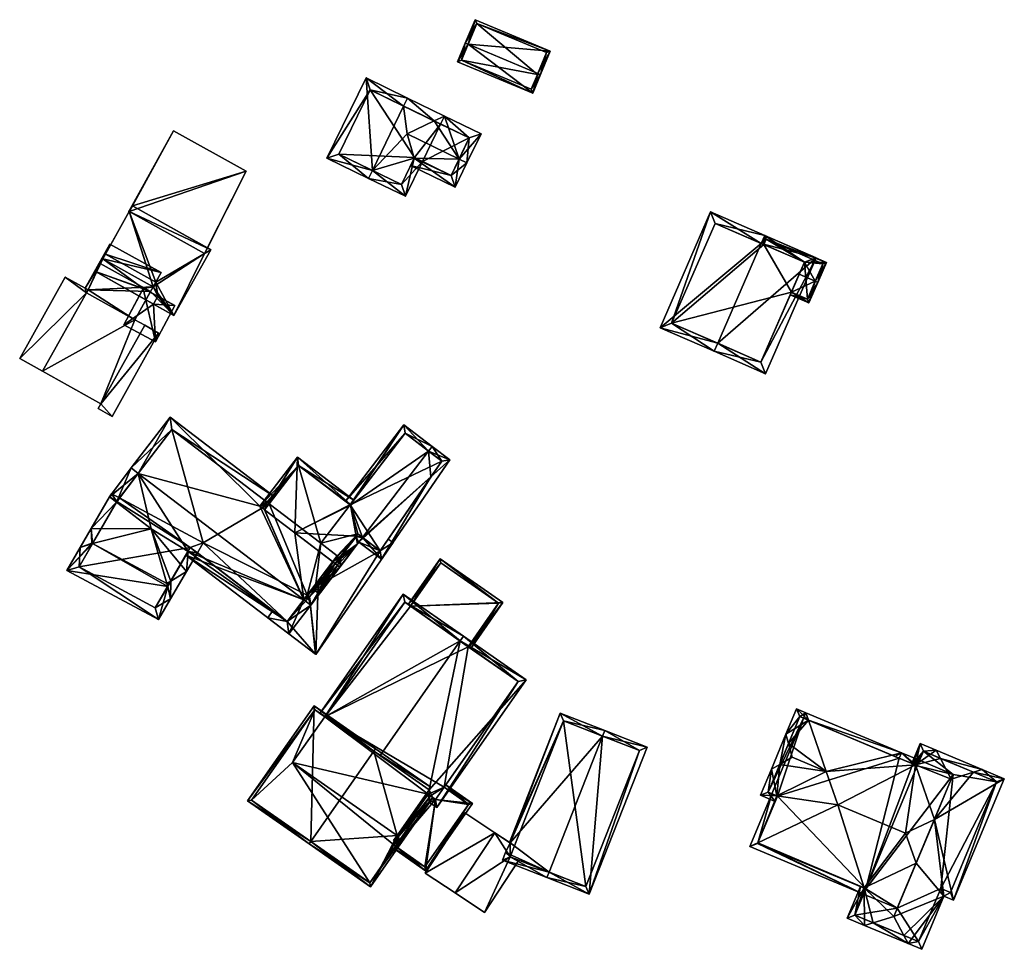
# Model space of a CAD drawing. Header units: inches. Extents: x 2528110 to 2532513, y 1151075 to 1152012.
# Tile 16 of 99: x 2530132 to 2530215, y 1151649 to 1151728. Entities that reach past the tile are written whole.
import ezdxf

# ---------------------------------------------------------------- set-up
doc = ezdxf.new("R2010")
doc.units = ezdxf.units.IN
doc.header["$MEASUREMENT"] = 0
doc.layers.add('Gebaeude Einzelhaus', color=10, linetype='Continuous')
doc.layers.add('Offenes Gebaeude', color=10, linetype='Continuous')

msp = doc.modelspace()

# ---------------------------------------------------------------- meshes
at = {"layer": 'Gebaeude Einzelhaus'}
mesh = msp.add_polyface(dxfattribs=at)
corners = [(2530175.413, 1151721.541, 379.741), (2530176.07, 1151723.114, 380.531), (2530175.842, 1151723.209, 380.531), (2530169.916, 1151725.682, 380.531), (2530169.029, 1151724.205, 379.741), (2530169.685, 1151725.778, 380.531), (2530176.901, 1151725.108, 379.741), (2530170.516, 1151727.771, 379.741), (2530169.356, 1151724.34, 379.857), (2530175.279, 1151721.869, 379.857), (2530176.574, 1151724.973, 379.833), (2530175.805, 1151723.12, 380.486), (2530170.651, 1151727.444, 379.832), (2530175.805, 1151723.12, 374.481), (2530176.574, 1151724.973, 374.481), (2530170.651, 1151727.444, 374.481), (2530169.356, 1151724.34, 374.481), (2530175.279, 1151721.869, 374.481)]
mesh.append_faces([[corners[k] for k in face] for face in [(3, 8, 5), (12, 3, 5), (7, 12, 5), (10, 12, 6), (6, 12, 7), (2, 10, 1), (1, 9, 11), (11, 2, 1), (1, 10, 6), (8, 9, 0), (0, 9, 1), (5, 8, 4), (4, 8, 0), (3, 7, 5), (1, 6, 2), (2, 6, 3), (3, 6, 7), (0, 3, 4), (4, 3, 5), (0, 2, 3), (0, 1, 2)]], dxfattribs={"color": 13})
mesh.append_faces([[corners[k] for k in face] for face in [(13, 17, 16), (13, 16, 15), (13, 15, 14), (9, 17, 13), (9, 13, 11), (16, 17, 8), (8, 17, 9), (3, 16, 8), (15, 16, 12), (12, 16, 3), (14, 15, 12), (10, 14, 12), (13, 14, 10), (11, 13, 10), (11, 10, 2)]], dxfattribs={"color": 41})
mesh = msp.add_polyface(dxfattribs=at)
corners = [(2530167.05, 1151719.169, 380.704), (2530164.778, 1151721.108, 382.269), (2530164.45, 1151720.433, 382.269), (2530167.913, 1151719.583, 380.382), (2530164.762, 1151718.072, 381.558), (2530161.794, 1151714.971, 382.269), (2530164.601, 1151712.773, 380.382), (2530161.466, 1151714.296, 382.269), (2530165.342, 1151716.011, 380.788), (2530166.039, 1151715.73, 380.382), (2530165.365, 1151716.058, 380.788), (2530167.585, 1151718.909, 380.382), (2530161.254, 1151722.821, 380.382), (2530157.941, 1151716.01, 380.382), (2530161.6, 1151721.819, 380.743), (2530158.944, 1151716.356, 380.743), (2530164.255, 1151713.775, 380.788), (2530168.823, 1151713.543, 380.452), (2530165.037, 1151715.384, 380.452), (2530169.153, 1151715.937, 381.558), (2530169.828, 1151715.609, 381.558), (2530171.024, 1151718.07, 380.382), (2530164.778, 1151721.108, 380.382), (2530164.45, 1151720.433, 380.704), (2530168.476, 1151714.545, 380.813), (2530165.365, 1151716.058, 380.813), (2530170.021, 1151717.724, 380.704), (2530167.585, 1151718.909, 374.153), (2530161.6, 1151721.819, 374.153), (2530158.944, 1151716.356, 374.153), (2530164.255, 1151713.775, 374.153), (2530165.365, 1151716.058, 374.153), (2530166.039, 1151715.73, 374.153), (2530168.476, 1151714.545, 374.153), (2530170.021, 1151717.724, 374.153)]
mesh.append_faces([[corners[k] for k in face] for face in [(26, 20, 19), (26, 21, 20), (0, 3, 26), (26, 3, 21), (23, 22, 0), (0, 22, 3), (17, 24, 20), (20, 24, 19), (24, 8, 25), (17, 18, 24), (24, 18, 8), (19, 0, 4), (0, 22, 23), (19, 3, 0), (0, 3, 22), (19, 21, 3), (19, 20, 21), (19, 17, 20), (4, 8, 19), (19, 8, 17), (17, 8, 18), (16, 7, 5), (16, 6, 7), (10, 9, 8), (8, 9, 16), (16, 9, 6), (7, 15, 5), (14, 1, 2), (14, 12, 1), (7, 13, 15), (15, 13, 14), (14, 13, 12), (0, 3, 11), (0, 1, 3), (0, 2, 1), (5, 13, 7), (2, 12, 5), (5, 12, 13), (2, 1, 12), (3, 0, 11), (8, 9, 10), (8, 6, 9), (4, 5, 8), (8, 5, 6), (6, 5, 7), (0, 2, 4), (4, 2, 5), (3, 1, 0), (0, 1, 2)]], dxfattribs={"color": 13})
mesh.append_faces([[corners[k] for k in face] for face in [(32, 34, 33), (32, 27, 34), (26, 11, 0), (26, 34, 11), (11, 34, 27), (26, 33, 34), (19, 24, 26), (26, 24, 33), (25, 9, 24), (24, 9, 33), (33, 9, 32), (25, 10, 9), (8, 10, 25), (27, 31, 28), (28, 31, 29), (29, 31, 30), (27, 32, 31), (10, 31, 9), (9, 31, 32), (8, 31, 10), (16, 30, 8), (8, 30, 31), (5, 15, 16), (16, 15, 30), (30, 15, 29), (15, 14, 29), (29, 14, 28), (0, 14, 2), (0, 28, 14), (0, 27, 28), (0, 11, 27)]], dxfattribs={"color": 41})
mesh = msp.add_polyface(dxfattribs=at)
corners = [(2530191.118, 1151700.291, 382.309), (2530195.171, 1151697.703, 380.413), (2530199.47, 1151707.551, 380.413), (2530190.818, 1151699.604, 382.309), (2530194.815, 1151708.764, 382.309), (2530195.115, 1151709.451, 382.309), (2530190.516, 1151711.459, 380.413), (2530186.219, 1151701.611, 380.413), (2530194.784, 1151698.69, 380.712), (2530187.206, 1151701.999, 380.696), (2530198.483, 1151707.164, 380.712), (2530190.904, 1151710.471, 380.697), (2530195.044, 1151708.664, 379.942), (2530190.904, 1151710.471, 374.312), (2530198.483, 1151707.164, 379.941), (2530195.044, 1151708.665, 374.312), (2530187.206, 1151701.999, 374.312), (2530194.784, 1151698.69, 374.312), (2530197.38, 1151704.637, 379.78), (2530198.041, 1151706.152, 380.294), (2530197.38, 1151704.637, 374.312), (2530198.483, 1151707.164, 374.312)]
mesh.append_faces([[corners[k] for k in face] for face in [(11, 9, 6), (6, 9, 7), (4, 11, 5), (10, 4, 5), (5, 11, 6), (2, 8, 10), (2, 10, 5), (1, 8, 2), (0, 8, 3), (9, 0, 3), (7, 9, 3), (3, 8, 1), (4, 7, 0), (0, 7, 3), (5, 6, 4), (4, 6, 7), (0, 2, 4), (4, 2, 5), (3, 1, 0), (0, 1, 2)]], dxfattribs={"color": 13})
mesh.append_faces([[corners[k] for k in face] for face in [(15, 16, 13), (15, 20, 16), (16, 20, 17), (15, 21, 20), (10, 19, 14), (18, 17, 20), (10, 8, 19), (19, 8, 18), (18, 8, 17), (0, 17, 8), (0, 16, 17), (0, 9, 16), (9, 13, 16), (9, 11, 13), (13, 12, 15), (12, 10, 14), (12, 4, 10), (13, 11, 12), (12, 11, 4)]], dxfattribs={"color": 41})
mesh = msp.add_polyface(dxfattribs=at)
corners = [(2530197.38, 1151704.637, 379.78), (2530197.28, 1151704.408, 379.702), (2530198.868, 1151703.715, 379.702), (2530199.4, 1151705.559, 380.294), (2530199.628, 1151705.459, 380.294), (2530198.041, 1151706.152, 380.294), (2530198.483, 1151707.164, 379.941), (2530200.37, 1151707.158, 379.702), (2530195.115, 1151709.451, 379.702), (2530195.044, 1151708.664, 379.942), (2530194.815, 1151708.764, 379.942), (2530198.739, 1151704.044, 379.78), (2530195.244, 1151709.123, 379.782), (2530200.041, 1151707.029, 379.782), (2530195.244, 1151709.123, 374.312), (2530200.041, 1151707.029, 374.312), (2530195.044, 1151708.665, 374.312), (2530197.38, 1151704.637, 374.312), (2530198.739, 1151704.044, 374.312), (2530198.483, 1151707.164, 374.312)]
mesh.append_faces([[corners[k] for k in face] for face in [(7, 12, 8), (4, 13, 7), (7, 13, 12), (4, 3, 13), (8, 12, 10), (10, 12, 9), (0, 11, 1), (1, 11, 2), (2, 11, 4), (4, 11, 3), (3, 6, 5), (6, 8, 9), (9, 8, 10), (4, 7, 3), (3, 7, 6), (6, 7, 8), (0, 3, 5), (0, 2, 3), (3, 2, 4), (0, 1, 2)]], dxfattribs={"color": 13})
mesh.append_faces([[corners[k] for k in face] for face in [(15, 19, 14), (14, 19, 16), (15, 18, 19), (19, 18, 17), (13, 11, 15), (15, 11, 18), (13, 3, 11), (18, 11, 17), (17, 11, 0), (14, 16, 12), (12, 16, 9), (12, 13, 14), (14, 13, 15)]], dxfattribs={"color": 41})
mesh = msp.add_polyface(dxfattribs=at)
corners = [(2530138.038, 1151683.281, 383.14), (2530137.965, 1151683.32, 383.14), (2530135.859, 1151680.994, 380.564), (2530144.413, 1151679.637, 382.972), (2530143.643, 1151676.819, 380.564), (2530144.66, 1151678.569, 382.275), (2530144.354, 1151679.894, 383.14), (2530136.985, 1151682.953, 382.473), (2530144.675, 1151680.087, 382.868), (2530146.009, 1151680.889, 381.737), (2530137.91, 1151684.561, 382.236), (2530143.018, 1151684.535, 380.216), (2530146.14, 1151682.608, 380.404), (2530146.936, 1151682.484, 380.178), (2530146.335, 1151682.943, 380.076), (2530140.06, 1151686.797, 379.713), (2530139.459, 1151687.256, 379.611), (2530140.085, 1151686.84, 379.671), (2530139.65, 1151687.508, 379.347), (2530140.321, 1151687.148, 379.347), (2530136.894, 1151681.29, 381.199), (2530143.359, 1151677.823, 381.199), (2530159.866, 1151682.376, 378.951), (2530159.469, 1151682.68, 378.951), (2530159.165, 1151682.283, 379.212), (2530159.023, 1151681.274, 379.676), (2530158.626, 1151681.578, 379.676), (2530158.625, 1151681.576, 379.676), (2530155.962, 1151678.504, 381.795), (2530155.209, 1151684.19, 379.675), (2530156.558, 1151678.048, 381.795), (2530152.64, 1151686.154, 379.676), (2530152.635, 1151686.158, 379.676), (2530153.027, 1151686.661, 379.342), (2530152.242, 1151686.458, 379.676), (2530153.482, 1151687.257, 378.951), (2530152.426, 1151686.319, 379.675), (2530144.631, 1151694.024, 378.951), (2530141.919, 1151689.24, 381.796), (2530141.323, 1151689.695, 381.796), (2530145.955, 1151682.289, 380.216), (2530154.693, 1151675.609, 380.216), (2530139.459, 1151687.256, 380.216), (2530140.06, 1151686.797, 380.216), (2530144.771, 1151692.973, 379.343), (2530158.84, 1151681.414, 379.675), (2530158.426, 1151681.728, 379.676), (2530140.085, 1151686.84, 380.241), (2530146.335, 1151682.943, 380.602), (2530154.553, 1151676.66, 380.602), (2530140.321, 1151687.148, 371.624), (2530140.085, 1151686.84, 371.624), (2530136.894, 1151681.29, 371.624), (2530143.359, 1151677.823, 371.624), (2530146.335, 1151682.943, 371.624), (2530146.936, 1151682.484, 371.624), (2530147.43, 1151683.334, 371.624), (2530153.341, 1151677.586, 377.707), (2530153.341, 1151677.586, 377.807), (2530154.553, 1151676.66, 371.624), (2530154.553, 1151676.66, 377.707), (2530154.553, 1151676.66, 377.807), (2530156.266, 1151678.901, 371.624), (2530156.266, 1151678.901, 377.707), (2530156.266, 1151678.901, 377.807), (2530156.266, 1151678.901, 380.795), (2530144.771, 1151692.973, 371.624), (2530153.027, 1151686.661, 371.624), (2530157.416, 1151683.306, 371.624), (2530156.995, 1151679.855, 371.624), (2530158.815, 1151682.236, 371.624)]
mesh.append_faces([[corners[k] for k in face] for face in [(12, 49, 40), (40, 49, 41), (41, 49, 30), (30, 49, 28), (12, 48, 49), (42, 47, 43), (39, 47, 42), (39, 38, 47), (28, 27, 30), (28, 46, 27), (45, 30, 27), (25, 30, 45), (22, 24, 23), (24, 45, 26), (22, 25, 24), (24, 25, 45), (35, 44, 37), (37, 44, 39), (39, 44, 38), (35, 33, 44), (11, 38, 43), (43, 38, 42), (42, 38, 39), (28, 41, 30), (28, 40, 41), (11, 12, 38), (38, 12, 28), (28, 12, 40), (28, 32, 34), (34, 38, 28), (34, 37, 38), (38, 37, 39), (34, 35, 37), (32, 33, 36), (36, 33, 34), (34, 33, 35), (31, 32, 28), (32, 31, 33), (28, 29, 31), (25, 27, 30), (30, 27, 28), (28, 27, 29), (25, 26, 27), (22, 24, 25), (25, 24, 26), (22, 23, 24), (0, 7, 1), (10, 1, 7), (10, 0, 1), (16, 15, 10), (10, 15, 0), (19, 17, 18), (18, 17, 16), (16, 17, 15), (13, 12, 14), (13, 9, 12), (12, 9, 8), (5, 8, 9), (5, 3, 8), (5, 21, 3), (20, 7, 0), (20, 2, 7), (5, 4, 21), (21, 4, 20), (20, 4, 2), (10, 7, 1), (16, 17, 18), (18, 17, 19), (10, 15, 16), (16, 15, 17), (10, 11, 15), (12, 13, 14), (11, 9, 12), (12, 9, 13), (11, 8, 9), (11, 6, 8), (10, 0, 11), (11, 0, 6), (10, 1, 0), (3, 8, 6), (3, 5, 8), (8, 5, 9), (2, 1, 7), (0, 3, 6), (3, 4, 5), (0, 2, 3), (3, 2, 4), (0, 1, 2)]], dxfattribs={"color": 13})
mesh.append_faces([[corners[k] for k in face] for face in [(62, 68, 69), (69, 68, 70), (62, 67, 68), (62, 56, 67), (67, 56, 66), (66, 56, 50), (62, 59, 56), (56, 59, 55), (44, 19, 38), (38, 19, 47), (47, 19, 17), (44, 50, 19), (44, 66, 50), (47, 15, 43), (47, 17, 15), (66, 33, 67), (66, 44, 33), (28, 65, 46), (28, 49, 65), (65, 49, 64), (64, 49, 61), (59, 62, 60), (60, 62, 63), (49, 58, 61), (57, 59, 60), (57, 55, 59), (48, 13, 49), (49, 13, 58), (58, 13, 57), (57, 13, 55), (48, 14, 13), (12, 14, 48), (11, 43, 15), (52, 54, 53), (54, 56, 55), (54, 50, 56), (52, 51, 54), (54, 51, 50), (14, 55, 13), (14, 54, 55), (21, 8, 3), (21, 12, 8), (21, 53, 12), (12, 53, 14), (14, 53, 54), (21, 20, 53), (53, 20, 52), (15, 20, 0), (15, 52, 20), (15, 17, 52), (52, 17, 51), (19, 51, 17), (19, 50, 51)]], dxfattribs={"color": 41})
mesh = msp.add_polyface(dxfattribs=at)
corners = [(2530166.765, 1151688.936, 378.209), (2530162.583, 1151681.96, 378.029), (2530168.365, 1151690.385, 378.029), (2530161.022, 1151683.736, 378.855), (2530160.644, 1151683.394, 378.898), (2530166.562, 1151691.135, 378.898), (2530166.866, 1151691.533, 378.898), (2530160.948, 1151683.791, 378.898), (2530164.475, 1151693.361, 378.029), (2530159.906, 1151686.561, 378.173), (2530159.508, 1151686.865, 378.029), (2530159.94, 1151686.535, 378.186), (2530160.407, 1151683.907, 378.753), (2530160.415, 1151683.859, 378.764), (2530160.406, 1151683.906, 378.754), (2530160.525, 1151683.239, 378.898), (2530157.193, 1151679.703, 378.754), (2530157.286, 1151679.001, 378.898), (2530156.888, 1151679.305, 378.754), (2530162.464, 1151682.67, 378.209), (2530167.684, 1151690.276, 378.248), (2530164.569, 1151692.66, 378.173), (2530159.93, 1151686.593, 378.173), (2530160.545, 1151684.089, 378.753), (2530167.684, 1151690.276, 371.624), (2530164.569, 1151692.66, 371.624), (2530159.906, 1151686.561, 371.624), (2530157.193, 1151679.703, 377.807), (2530160.546, 1151684.088, 377.807), (2530160.546, 1151684.088, 378.682), (2530157.193, 1151679.703, 371.624), (2530160.546, 1151684.088, 377.707), (2530157.193, 1151679.703, 377.707), (2530160.546, 1151684.088, 371.624), (2530162.464, 1151682.67, 377.707), (2530162.464, 1151682.67, 371.624), (2530162.464, 1151682.67, 377.807), (2530163.142, 1151683.658, 377.807), (2530163.142, 1151683.658, 377.707), (2530158.815, 1151682.236, 371.624), (2530157.416, 1151683.306, 371.624), (2530156.995, 1151679.855, 371.624)]
mesh.append_faces([[corners[k] for k in face] for face in [(15, 13, 4), (4, 13, 7), (7, 13, 23), (23, 13, 12), (15, 16, 13), (13, 16, 14), (15, 17, 16), (16, 17, 18), (21, 6, 5), (21, 8, 6), (9, 10, 22), (22, 10, 21), (21, 10, 8), (2, 20, 6), (6, 20, 5), (2, 0, 20), (3, 4, 7), (1, 0, 2), (4, 19, 1), (1, 19, 0), (4, 3, 19), (17, 16, 18), (17, 15, 16), (13, 16, 15), (14, 16, 13), (7, 13, 4), (4, 13, 15), (7, 12, 13), (13, 12, 14), (5, 11, 7), (7, 11, 12), (5, 8, 11), (11, 8, 9), (9, 8, 10), (5, 6, 8), (0, 7, 3), (3, 7, 4), (0, 5, 7), (0, 2, 5), (5, 2, 6), (4, 1, 3), (3, 1, 0), (0, 1, 2)]], dxfattribs={"color": 13})
mesh.append_faces([[corners[k] for k in face] for face in [(39, 30, 41), (26, 33, 40), (40, 33, 39), (39, 33, 30), (26, 35, 33), (26, 24, 35), (26, 25, 24), (24, 38, 35), (35, 38, 34), (37, 19, 36), (24, 0, 38), (38, 0, 37), (37, 0, 19), (24, 20, 0), (19, 3, 36), (36, 3, 28), (28, 3, 29), (29, 3, 23), (35, 34, 33), (33, 34, 31), (7, 23, 3), (33, 31, 30), (30, 31, 32), (12, 29, 23), (14, 28, 12), (12, 28, 29), (14, 27, 28), (14, 16, 27), (22, 26, 9), (22, 25, 26), (22, 21, 25), (21, 24, 25), (5, 20, 21), (21, 20, 24)]], dxfattribs={"color": 41})
mesh = msp.add_polyface(dxfattribs=at)
corners = [(2530160.407, 1151683.907, 378.753), (2530155.209, 1151684.19, 379.675), (2530158.426, 1151681.728, 379.676), (2530159.94, 1151686.535, 378.186), (2530159.93, 1151686.593, 378.173), (2530155.423, 1151690.619, 378.029), (2530152.64, 1151686.154, 379.676), (2530159.023, 1151681.274, 379.676), (2530156.266, 1151678.901, 380.795), (2530160.525, 1151683.239, 378.898), (2530156.558, 1151678.049, 380.952), (2530155.962, 1151678.504, 380.952), (2530160.948, 1151683.791, 378.679), (2530160.546, 1151684.088, 378.682), (2530160.21, 1151686.959, 378.029), (2530152.635, 1151686.158, 379.676), (2530152.242, 1151686.458, 379.676), (2530156.464, 1151678.75, 380.795), (2530158.625, 1151681.576, 379.676), (2530158.626, 1151681.578, 379.676), (2530160.406, 1151683.906, 378.754), (2530155.516, 1151689.918, 378.186), (2530152.426, 1151686.319, 379.675), (2530159.906, 1151686.561, 378.173), (2530155.516, 1151689.918, 371.624), (2530159.906, 1151686.561, 371.624), (2530153.027, 1151686.661, 371.624), (2530153.027, 1151686.661, 379.342), (2530156.266, 1151678.901, 371.624), (2530156.464, 1151678.75, 377.707), (2530156.266, 1151678.901, 377.707), (2530156.464, 1151678.75, 371.624), (2530156.464, 1151678.75, 377.807), (2530156.266, 1151678.901, 377.807), (2530157.193, 1151679.703, 378.754), (2530157.193, 1151679.703, 377.807), (2530157.193, 1151679.703, 371.624), (2530157.193, 1151679.703, 377.707), (2530157.416, 1151683.306, 371.624), (2530156.995, 1151679.855, 371.624)]
mesh.append_faces([[corners[k] for k in face] for face in [(21, 4, 3), (21, 14, 4), (21, 5, 14), (21, 16, 5), (21, 22, 16), (21, 15, 22), (21, 6, 15), (12, 0, 13), (9, 20, 12), (12, 20, 0), (7, 19, 9), (9, 19, 20), (7, 18, 19), (7, 17, 18), (17, 11, 8), (7, 10, 17), (17, 10, 11), (6, 5, 15), (15, 5, 16), (5, 4, 14), (0, 12, 13), (0, 9, 12), (7, 8, 10), (10, 8, 11), (0, 2, 9), (9, 2, 7), (7, 2, 8), (6, 1, 5), (5, 1, 4), (4, 1, 3), (3, 1, 0), (0, 1, 2)]], dxfattribs={"color": 13})
mesh.append_faces([[corners[k] for k in face] for face in [(39, 36, 28), (28, 36, 31), (26, 24, 38), (38, 24, 25), (31, 36, 29), (29, 36, 37), (34, 32, 35), (34, 17, 32), (34, 18, 17), (20, 19, 34), (34, 19, 18), (17, 8, 32), (32, 8, 33), (31, 29, 28), (28, 29, 30), (6, 21, 27), (27, 21, 26), (26, 21, 24), (24, 23, 25), (24, 21, 23), (23, 21, 3)]], dxfattribs={"color": 41})
mesh = msp.add_polyface(dxfattribs=at)
corners = [(2530165.031, 1151677.949, 379.564), (2530167.543, 1151681.979, 378.413), (2530164.825, 1151678.092, 379.564), (2530172.86, 1151678.263, 378.413), (2530169.936, 1151674.518, 379.564), (2530169.992, 1151674.479, 379.565), (2530170.142, 1151674.375, 379.565), (2530172.511, 1151678.201, 378.474), (2530167.604, 1151681.63, 378.474), (2530167.604, 1151681.63, 371.466), (2530172.511, 1151678.201, 371.466), (2530165.031, 1151677.949, 371.466), (2530169.936, 1151674.518, 371.466)]
mesh.append_faces([[corners[k] for k in face] for face in [(2, 8, 0), (7, 5, 4), (7, 6, 5), (7, 3, 6), (2, 1, 8), (8, 1, 7), (7, 1, 3), (3, 5, 6), (3, 4, 5), (3, 0, 4), (3, 1, 0), (0, 1, 2)]], dxfattribs={"color": 13})
mesh.append_faces([[corners[k] for k in face] for face in [(10, 11, 9), (10, 12, 11), (10, 7, 12), (12, 7, 4), (9, 11, 8), (8, 11, 0), (8, 7, 9), (9, 7, 10)]], dxfattribs={"color": 41})
mesh = msp.add_polyface(dxfattribs=at)
corners = [(2530169.239, 1151675.006, 382.995), (2530169.525, 1151675.416, 382.995), (2530164.42, 1151678.985, 381.257), (2530157.747, 1151668.567, 381.395), (2530157.337, 1151668.854, 381.257), (2530162.442, 1151665.285, 382.995), (2530166.616, 1151662.367, 381.634), (2530166.649, 1151661.285, 381.461), (2530167.278, 1151660.846, 381.256), (2530163.889, 1151658.467, 381.634), (2530164.133, 1151657.686, 381.461), (2530174.858, 1151671.688, 381.257), (2530163.602, 1151658.057, 381.634), (2530164.009, 1151658.383, 381.595), (2530166.525, 1151661.981, 381.595), (2530167.154, 1151661.543, 381.39), (2530174.161, 1151671.564, 381.39), (2530164.544, 1151678.289, 381.397), (2530165.031, 1151677.949, 379.564), (2530164.544, 1151678.289, 371.466), (2530169.936, 1151674.518, 379.564), (2530174.161, 1151671.564, 371.466), (2530169.936, 1151674.518, 371.466), (2530165.031, 1151677.949, 371.466), (2530157.747, 1151668.567, 371.466), (2530164.009, 1151658.383, 381.512), (2530166.525, 1151661.981, 381.512), (2530166.729, 1151661.839, 381.305), (2530167.154, 1151661.543, 377.543), (2530166.729, 1151661.839, 377.543), (2530167.88, 1151662.581, 377.543), (2530167.88, 1151662.581, 371.466), (2530166.525, 1151661.981, 371.466), (2530155.02, 1151664.668, 371.466), (2530164.009, 1151658.383, 371.466), (2530166.729, 1151661.839, 371.466), (2530167.154, 1151661.543, 371.466)]
mesh.append_faces([[corners[k] for k in face] for face in [(1, 17, 2), (2, 17, 4), (4, 17, 3), (1, 0, 17), (8, 16, 11), (11, 16, 1), (1, 16, 0), (8, 15, 16), (13, 12, 9), (13, 10, 12), (8, 7, 15), (15, 7, 14), (14, 7, 13), (13, 7, 10), (10, 9, 12), (6, 0, 5), (6, 11, 0), (0, 11, 1), (6, 8, 11), (10, 7, 9), (9, 7, 6), (6, 7, 8), (0, 3, 5), (0, 2, 3), (3, 2, 4), (0, 1, 2)]], dxfattribs={"color": 13})
mesh.append_faces([[corners[k] for k in face] for face in [(32, 31, 35), (35, 31, 36), (31, 22, 21), (32, 24, 31), (31, 24, 22), (22, 24, 23), (23, 24, 19), (34, 33, 32), (32, 33, 24), (21, 30, 31), (30, 15, 28), (21, 16, 30), (30, 16, 15), (15, 27, 28), (28, 27, 29), (15, 14, 27), (27, 14, 26), (14, 13, 26), (26, 13, 25), (13, 9, 25), (3, 19, 24), (3, 17, 19), (19, 18, 23), (20, 21, 22), (20, 16, 21), (18, 0, 20), (20, 0, 16), (19, 17, 18), (18, 17, 0)]], dxfattribs={"color": 41})
mesh = msp.add_polyface(dxfattribs=at)
corners = [(2530161.927, 1151665.645, 386.39), (2530162.07, 1151665.85, 386.39), (2530156.848, 1151669.501, 381.097), (2530156.562, 1151657.971, 386.39), (2530151.195, 1151661.418, 381.096), (2530156.419, 1151657.766, 386.39), (2530166.759, 1151662.572, 381.634), (2530163.889, 1151658.467, 381.634), (2530166.616, 1151662.367, 381.634), (2530161.638, 1151654.118, 381.096), (2530164.009, 1151658.383, 381.512), (2530166.935, 1151661.695, 381.096), (2530166.729, 1151661.839, 381.305), (2530166.525, 1151661.981, 381.512), (2530151.544, 1151661.479, 381.305), (2530156.909, 1151669.153, 381.304), (2530161.576, 1151654.465, 381.304), (2530157.747, 1151668.567, 381.395), (2530157.747, 1151668.567, 371.466), (2530156.909, 1151669.153, 371.466), (2530162.442, 1151665.285, 382.995), (2530151.544, 1151661.479, 371.466), (2530161.576, 1151654.465, 371.466), (2530163.749, 1151657.575, 377.543), (2530166.729, 1151661.839, 377.543), (2530163.749, 1151657.575, 371.466), (2530155.02, 1151664.668, 371.466), (2530164.009, 1151658.383, 371.466), (2530166.729, 1151661.839, 371.466), (2530166.525, 1151661.981, 371.466)]
mesh.append_faces([[corners[k] for k in face] for face in [(9, 16, 11), (11, 16, 12), (6, 0, 1), (6, 8, 0), (5, 3, 16), (5, 16, 9), (1, 15, 2), (2, 15, 4), (4, 15, 14), (1, 0, 15), (4, 14, 5), (5, 14, 3), (10, 12, 13), (10, 11, 12), (7, 9, 10), (10, 9, 11), (7, 3, 9), (9, 3, 5), (6, 0, 8), (8, 0, 7), (7, 0, 3), (6, 1, 0), (3, 4, 5), (0, 2, 3), (3, 2, 4), (0, 1, 2)]], dxfattribs={"color": 13})
mesh.append_faces([[corners[k] for k in face] for face in [(25, 27, 28), (28, 27, 29), (25, 26, 27), (26, 19, 18), (26, 21, 19), (25, 22, 26), (26, 22, 21), (23, 22, 25), (23, 16, 22), (24, 12, 23), (23, 12, 16), (16, 21, 22), (3, 14, 16), (16, 14, 21), (14, 15, 21), (21, 15, 19), (17, 0, 20), (20, 0, 8), (19, 15, 18), (18, 15, 17), (17, 15, 0)]], dxfattribs={"color": 41})
mesh = msp.add_polyface(dxfattribs=at)
corners = [(2530173.496, 1151657.851, 377.652), (2530177.75, 1151668.879, 377.618), (2530173.428, 1151657.896, 377.618), (2530181.344, 1151666.926, 379.328), (2530181.528, 1151667.393, 379.328), (2530176.797, 1151655.377, 379.328), (2530173.09, 1151657.039, 377.618), (2530172.838, 1151656.398, 377.618), (2530176.614, 1151654.911, 379.328), (2530180.204, 1151653.499, 377.618), (2530185.116, 1151665.979, 377.618), (2530179.921, 1151654.148, 377.84), (2530184.468, 1151665.696, 377.839), (2530178.033, 1151668.23, 377.829), (2530173.486, 1151656.68, 377.829), (2530184.468, 1151665.696, 371.466), (2530178.033, 1151668.23, 371.466), (2530173.854, 1151657.615, 377.417), (2530173.854, 1151657.615, 377.517), (2530173.486, 1151656.68, 371.466), (2530173.486, 1151656.68, 377.352), (2530173.486, 1151656.68, 377.452), (2530174.24, 1151656.383, 377.103), (2530179.921, 1151654.148, 371.466), (2530174.24, 1151656.383, 377.203)]
mesh.append_faces([[corners[k] for k in face] for face in [(0, 14, 6), (6, 14, 7), (7, 14, 8), (8, 14, 5), (4, 13, 1), (1, 13, 2), (2, 13, 0), (0, 13, 14), (4, 3, 13), (10, 12, 4), (4, 12, 3), (11, 8, 5), (10, 9, 12), (12, 9, 11), (11, 9, 8), (3, 10, 4), (5, 9, 3), (3, 9, 10), (5, 8, 9), (5, 7, 8), (5, 6, 7), (3, 0, 5), (5, 0, 6), (4, 1, 3), (3, 1, 0), (0, 1, 2)]], dxfattribs={"color": 13})
mesh.append_faces([[corners[k] for k in face] for face in [(16, 23, 19), (15, 23, 16), (12, 23, 15), (12, 11, 23), (19, 22, 20), (24, 14, 21), (22, 5, 24), (24, 5, 14), (22, 11, 5), (19, 23, 22), (22, 23, 11), (14, 18, 21), (17, 19, 20), (17, 16, 19), (14, 13, 18), (18, 13, 17), (17, 13, 16), (3, 16, 13), (3, 15, 16), (3, 12, 15)]], dxfattribs={"color": 41})
mesh = msp.add_polyface(dxfattribs=at)
corners = [(2530198.598, 1151668.9, 378.781), (2530198.405, 1151668.439, 378.781), (2530198.82, 1151668.266, 379.262), (2530194.526, 1151657.858, 379.316), (2530195.725, 1151662.025, 378.781), (2530193.85, 1151657.538, 378.781), (2530196.128, 1151661.857, 379.248), (2530201.33, 1151661.085, 384.706), (2530200.337, 1151663.926, 382.551), (2530203.51, 1151653.501, 378.781), (2530203.542, 1151654.031, 379.264), (2530203.703, 1151653.963, 379.263), (2530207.074, 1151658.685, 384.706), (2530207.968, 1151656.13, 382.768), (2530209.519, 1151659.845, 382.768), (2530207.901, 1151664.474, 379.26), (2530208.258, 1151664.864, 378.781), (2530208.065, 1151664.403, 379.262), (2530206.714, 1151665.509, 378.781), (2530194.504, 1151657.806, 379.262), (2530196.186, 1151661.833, 379.316), (2530207.701, 1151664.56, 379.258), (2530206.163, 1151665.202, 379.259), (2530207.289, 1151649.294, 380.617), (2530208.438, 1151648.813, 379.284), (2530210.326, 1151653.331, 379.284), (2530211.145, 1151652.989, 378.333), (2530206.079, 1151651.609, 382.768), (2530206.927, 1151649.987, 381.261), (2530215.455, 1151663.304, 378.333), (2530212.837, 1151663.856, 381.146), (2530213.585, 1151664.085, 380.503), (2530210.954, 1151663.278, 382.768), (2530209.679, 1151665.718, 380.503), (2530210.042, 1151665.024, 381.146), (2530203.242, 1151654.156, 378.916), (2530202.114, 1151651.455, 378.916), (2530203.58, 1151650.843, 380.617), (2530204.328, 1151651.072, 381.261), (2530208.311, 1151666.289, 378.916), (2530207.605, 1151664.6, 378.916), (2530207.701, 1151664.56, 379.027), (2530208.17, 1151649.468, 379.819), (2530210.058, 1151653.985, 379.819), (2530210.876, 1151653.643, 378.869), (2530214.801, 1151663.035, 378.868), (2530208.58, 1151665.635, 379.452), (2530202.768, 1151651.724, 379.451), (2530203.703, 1151653.963, 379.451), (2530208.065, 1151664.403, 379.452), (2530206.523, 1151665.052, 378.781), (2530197.811, 1151669.229, 378.781), (2530196.911, 1151667.074, 381.027), (2530197.127, 1151666.294, 381.639), (2530197.449, 1151665.133, 382.551), (2530195.673, 1151664.109, 381.027), (2530196.386, 1151664.52, 381.639), (2530195.993, 1151661.372, 378.781), (2530196.186, 1151661.833, 379.248), (2530194.746, 1151661.893, 378.781), (2530198.08, 1151668.575, 379.262), (2530206.164, 1151665.202, 379.258), (2530195.4, 1151662.161, 379.248), (2530196.186, 1151661.833, 372.858), (2530195.725, 1151662.025, 372.858), (2530194.504, 1151657.806, 372.858), (2530203.703, 1151653.963, 372.858), (2530203.51, 1151653.501, 372.858), (2530208.258, 1151664.864, 372.858), (2530208.065, 1151664.403, 372.858), (2530206.523, 1151665.052, 372.858), (2530198.405, 1151668.439, 372.858), (2530207.701, 1151664.56, 372.858), (2530206.37, 1151652.306, 372.858), (2530211.118, 1151663.669, 372.858), (2530202.768, 1151651.724, 372.858), (2530208.17, 1151649.468, 372.858), (2530210.058, 1151653.985, 372.858), (2530210.876, 1151653.643, 372.858), (2530214.801, 1151663.035, 372.858), (2530208.58, 1151665.635, 372.858), (2530198.08, 1151668.575, 372.858), (2530195.4, 1151662.161, 372.858)]
mesh.append_faces([[corners[k] for k in face] for face in [(57, 6, 58), (55, 62, 59), (59, 62, 57), (57, 62, 6), (55, 56, 62), (56, 52, 53), (56, 55, 52), (61, 18, 50), (0, 60, 51), (51, 60, 52), (52, 60, 53), (0, 2, 60), (56, 8, 54), (57, 6, 59), (59, 6, 55), (55, 6, 56), (56, 6, 8), (57, 58, 6), (52, 56, 53), (53, 56, 54), (52, 55, 56), (2, 53, 8), (8, 53, 54), (2, 52, 53), (2, 51, 52), (2, 0, 51), (22, 50, 18), (15, 46, 49), (15, 41, 46), (28, 23, 38), (38, 23, 37), (48, 47, 10), (10, 47, 35), (35, 47, 36), (36, 47, 37), (37, 47, 38), (40, 46, 41), (33, 46, 39), (39, 46, 40), (33, 34, 46), (31, 34, 33), (31, 30, 34), (26, 45, 29), (29, 45, 31), (31, 45, 30), (25, 44, 26), (26, 44, 45), (25, 43, 44), (28, 42, 23), (23, 42, 24), (24, 42, 25), (25, 42, 43), (38, 28, 27), (37, 23, 38), (38, 23, 28), (39, 15, 33), (33, 15, 34), (34, 15, 32), (32, 15, 14), (39, 41, 15), (39, 40, 41), (10, 27, 13), (10, 38, 27), (10, 37, 38), (10, 36, 37), (10, 35, 36), (31, 34, 30), (30, 34, 32), (31, 33, 34), (14, 30, 32), (14, 29, 30), (30, 29, 31), (14, 26, 29), (23, 25, 28), (28, 25, 27), (27, 25, 13), (13, 25, 14), (14, 25, 26), (23, 24, 25), (0, 2, 1), (18, 2, 0), (22, 2, 18), (15, 16, 17), (15, 21, 16), (16, 21, 18), (18, 21, 22), (5, 3, 19), (3, 6, 20), (3, 4, 6), (3, 5, 4), (10, 9, 19), (19, 9, 5), (10, 11, 9), (8, 18, 2), (2, 18, 0), (8, 15, 18), (18, 15, 16), (16, 15, 17), (15, 12, 14), (8, 7, 15), (15, 7, 12), (12, 13, 14), (3, 10, 7), (7, 10, 12), (12, 10, 13), (3, 9, 10), (10, 9, 11), (3, 5, 9), (6, 7, 8), (6, 3, 7), (6, 4, 3), (3, 4, 5), (0, 1, 2)]], dxfattribs={"color": 13})
mesh.append_faces([[corners[k] for k in face] for face in [(71, 82, 81), (71, 64, 82), (62, 4, 6), (62, 82, 4), (4, 82, 64), (62, 81, 82), (53, 60, 56), (56, 60, 62), (62, 60, 81), (1, 60, 2), (1, 81, 60), (1, 71, 81), (77, 79, 78), (77, 74, 79), (79, 74, 80), (80, 74, 68), (77, 73, 74), (73, 75, 67), (77, 76, 73), (73, 76, 75), (49, 17, 15), (46, 16, 49), (49, 16, 17), (46, 80, 16), (16, 80, 68), (30, 46, 34), (30, 45, 46), (46, 45, 80), (80, 45, 79), (45, 78, 79), (45, 44, 78), (44, 77, 78), (44, 43, 77), (43, 42, 77), (77, 42, 76), (38, 42, 28), (38, 47, 42), (42, 47, 76), (76, 47, 75), (48, 9, 47), (47, 9, 75), (75, 9, 67), (48, 11, 9), (10, 11, 48), (74, 69, 68), (70, 63, 71), (71, 63, 64), (74, 66, 69), (69, 66, 72), (72, 66, 70), (70, 66, 63), (63, 66, 65), (74, 73, 66), (66, 73, 67), (15, 41, 21), (41, 69, 72), (15, 17, 41), (41, 17, 69), (70, 41, 72), (70, 22, 41), (41, 22, 21), (1, 2, 71), (71, 2, 70), (70, 2, 22), (16, 69, 17), (16, 68, 69), (11, 66, 9), (9, 66, 67), (10, 66, 11), (19, 65, 10), (10, 65, 66), (58, 3, 20), (58, 19, 3), (58, 65, 19), (58, 63, 65), (6, 58, 20), (6, 4, 58), (58, 4, 63), (63, 4, 64)]], dxfattribs={"color": 41})
mesh = msp.add_polyface(dxfattribs=at)
corners = [(2530167.154, 1151661.543, 377.543), (2530166.315, 1151655.476, 377.543), (2530170.308, 1151661.188, 377.543), (2530163.749, 1151657.575, 377.543), (2530163.606, 1151657.37, 377.543), (2530167.88, 1151662.581, 377.543), (2530168.023, 1151662.786, 377.543), (2530166.729, 1151661.839, 377.543), (2530169.96, 1151661.126, 377.543), (2530166.253, 1151655.824, 377.543), (2530167.88, 1151662.581, 371.466), (2530169.96, 1151661.126, 371.466), (2530163.749, 1151657.575, 371.466), (2530166.253, 1151655.824, 371.466), (2530167.154, 1151661.543, 371.466), (2530166.729, 1151661.839, 371.466)]
mesh.append_faces([[corners[k] for k in face] for face in [(9, 4, 3), (9, 1, 4), (9, 8, 1), (1, 8, 2), (2, 8, 6), (6, 8, 5), (3, 0, 7), (0, 2, 5), (5, 2, 6), (4, 1, 3), (3, 1, 0), (0, 1, 2)]], dxfattribs={"color": 13})
mesh.append_faces([[corners[k] for k in face] for face in [(14, 12, 15), (14, 13, 12), (14, 11, 13), (14, 10, 11), (8, 9, 11), (11, 9, 13), (13, 9, 12), (12, 9, 3), (11, 10, 8), (8, 10, 5)]], dxfattribs={"color": 41})
at = {"layer": 'Offenes Gebaeude'}
mesh = msp.add_polyface(dxfattribs=at)
corners = [(2530144.91, 1151718.337, 378.146), (2530141.106, 1151711.493, 378.026), (2530141.155, 1151711.466, 378.025), (2530151.078, 1151714.909, 378.146), (2530147.543, 1151707.915, 378.026), (2530144.91, 1151718.337, 378.046), (2530141.106, 1151711.493, 377.926), (2530141.155, 1151711.466, 377.926), (2530147.782, 1151708.387, 378.026), (2530151.078, 1151714.909, 378.046), (2530147.782, 1151708.387, 377.934), (2530141.431, 1151711.956, 377.935)]
mesh.append_faces([[corners[k] for k in face] for face in [(0, 2, 3), (3, 2, 4), (0, 1, 2)]], dxfattribs={"color": 13})
mesh.append_faces([[corners[k] for k in face] for face in [(6, 11, 7), (11, 9, 10), (6, 5, 11), (11, 5, 9), (0, 3, 5), (5, 3, 9), (9, 8, 10), (9, 3, 8), (8, 3, 4), (2, 6, 7), (2, 1, 6), (1, 5, 6), (1, 0, 5)]], dxfattribs={"color": 41})
mesh = msp.add_polyface(dxfattribs=at)
corners = [(2530147.543, 1151707.915, 378.026), (2530144.934, 1151702.65, 378.026), (2530148.067, 1151708.227, 378.026), (2530143.176, 1151705.077, 378.026), (2530142.958, 1151704.687, 378.026), (2530138.297, 1151706.379, 378.026), (2530147.782, 1151708.387, 378.026), (2530141.155, 1151711.466, 378.025), (2530138.905, 1151707.462, 378.026), (2530138.687, 1151707.073, 378.026), (2530148.067, 1151708.227, 377.926), (2530144.934, 1151702.65, 377.926), (2530147.782, 1151708.387, 377.934), (2530141.431, 1151711.956, 377.926), (2530141.431, 1151711.956, 377.935), (2530141.155, 1151711.466, 377.926), (2530139.124, 1151707.851, 377.926), (2530138.297, 1151706.379, 377.926), (2530138.905, 1151707.462, 377.926), (2530141.997, 1151704.3, 377.947), (2530143.212, 1151703.618, 377.926), (2530141.997, 1151704.3, 377.926), (2530143.393, 1151705.466, 377.926), (2530143.568, 1151704.282, 377.926), (2530143.176, 1151705.077, 377.926), (2530142.341, 1151704.94, 377.926)]
mesh.append_faces([[corners[k] for k in face] for face in [(5, 4, 9), (3, 7, 8), (3, 0, 7), (0, 2, 6), (5, 1, 4), (4, 1, 3), (3, 1, 0), (0, 1, 2)]], dxfattribs={"color": 13})
mesh.append_faces([[corners[k] for k in face] for face in [(15, 22, 16), (24, 25, 18), (18, 25, 17), (17, 25, 21), (22, 23, 24), (24, 23, 25), (22, 11, 23), (23, 11, 20), (15, 10, 22), (22, 10, 11), (15, 13, 10), (19, 17, 21), (19, 5, 17), (11, 1, 20), (20, 1, 19), (19, 1, 5), (17, 9, 18), (17, 5, 9), (16, 8, 7), (15, 16, 7), (13, 15, 14), (12, 13, 14), (12, 10, 13), (6, 2, 12), (12, 2, 10), (2, 1, 10), (10, 1, 11)]], dxfattribs={"color": 41})
mesh = msp.add_polyface(dxfattribs=at)
corners = [(2530138.905, 1151707.462, 378.026), (2530139.496, 1151708.716, 377.716), (2530137.404, 1151704.969, 378.678), (2530139.124, 1151707.851, 377.926), (2530143.85, 1151706.285, 377.716), (2530137.414, 1151704.963, 378.678), (2530137.659, 1151704.826, 378.678), (2530141.618, 1151702.286, 378.742), (2530137.519, 1151704.576, 378.742), (2530143.176, 1151705.077, 378.026), (2530143.393, 1151705.466, 377.926), (2530137.404, 1151704.969, 378.675), (2530137.659, 1151704.826, 378.642), (2530137.414, 1151704.963, 378.578), (2530137.659, 1151704.826, 378.578), (2530137.519, 1151704.576, 378.642), (2530142.958, 1151704.687, 378.026), (2530141.618, 1151702.286, 378.642), (2530143.85, 1151706.285, 377.616), (2530143.176, 1151705.077, 377.926), (2530139.496, 1151708.716, 377.616), (2530137.404, 1151704.969, 378.578), (2530138.687, 1151707.073, 378.026), (2530138.905, 1151707.462, 377.926)]
mesh.append_faces([[corners[k] for k in face] for face in [(4, 3, 10), (0, 6, 9), (9, 6, 7), (7, 6, 8), (0, 5, 6), (0, 2, 5), (4, 1, 3), (3, 1, 0), (0, 1, 2)]], dxfattribs={"color": 13})
mesh.append_faces([[corners[k] for k in face] for face in [(23, 18, 19), (22, 20, 23), (23, 20, 18), (22, 21, 20), (22, 13, 21), (17, 14, 16), (16, 14, 22), (22, 14, 13), (17, 15, 14), (1, 11, 2), (20, 21, 1), (1, 21, 11), (1, 4, 20), (20, 4, 18), (18, 10, 19), (18, 4, 10), (17, 16, 7), (7, 16, 9), (15, 12, 14), (12, 13, 14), (2, 11, 5)]], dxfattribs={"color": 41})
mesh = msp.add_polyface(dxfattribs=at)
corners = [(2530137.519, 1151704.575, 378.742), (2530135.709, 1151705.915, 378.233), (2530131.846, 1151698.999, 378.233), (2530137.404, 1151704.969, 378.675), (2530133.796, 1151697.91, 378.742), (2530137.414, 1151704.963, 378.678), (2530137.659, 1151704.826, 378.742), (2530133.796, 1151697.91, 378.642), (2530131.846, 1151698.999, 378.133), (2530137.659, 1151704.826, 378.678), (2530135.709, 1151705.915, 378.133), (2530137.404, 1151704.969, 378.578), (2530137.414, 1151704.963, 378.578), (2530137.659, 1151704.826, 378.642), (2530137.519, 1151704.575, 378.642)]
mesh.append_faces([[corners[k] for k in face] for face in [(3, 0, 5), (5, 0, 6), (0, 2, 4), (3, 1, 0), (0, 1, 2)]], dxfattribs={"color": 13})
mesh.append_faces([[corners[k] for k in face] for face in [(12, 14, 10), (10, 14, 8), (8, 14, 7), (12, 13, 14), (2, 1, 8), (8, 1, 10), (3, 11, 1), (1, 11, 10), (10, 11, 12), (6, 9, 5), (6, 0, 9), (4, 2, 7), (7, 2, 8)]], dxfattribs={"color": 41})
mesh = msp.add_polyface(dxfattribs=at)
corners = [(2530143.212, 1151703.618, 377.926), (2530143.366, 1151700.398, 377.901), (2530145.029, 1151703.498, 377.901), (2530140.677, 1151701.841, 377.947), (2530143.568, 1151704.282, 377.926), (2530141.997, 1151704.3, 377.947), (2530140.677, 1151701.841, 377.847), (2530143.366, 1151700.398, 377.801), (2530145.029, 1151703.498, 377.801), (2530142.341, 1151704.94, 377.847), (2530142.341, 1151704.94, 377.926), (2530141.997, 1151704.3, 377.926)]
mesh.append_faces([[corners[k] for k in face] for face in [(3, 0, 5), (0, 2, 4), (3, 1, 0), (0, 1, 2)]], dxfattribs={"color": 13})
mesh.append_faces([[corners[k] for k in face] for face in [(7, 9, 8), (6, 9, 7), (9, 11, 10), (11, 3, 5), (9, 6, 11), (11, 6, 3), (8, 4, 2), (8, 9, 4), (4, 9, 10), (2, 1, 8), (8, 1, 7), (1, 6, 7), (1, 3, 6)]], dxfattribs={"color": 41})
mesh = msp.add_polyface(dxfattribs=at)
corners = [(2530138.736, 1151695.15, 378.742), (2530142.459, 1151701.816, 378.742), (2530141.618, 1151702.286, 378.742), (2530133.796, 1151697.91, 378.742), (2530137.519, 1151704.575, 378.742), (2530138.736, 1151695.15, 378.642), (2530133.796, 1151697.91, 378.642), (2530142.459, 1151701.816, 378.642), (2530141.618, 1151702.286, 378.642), (2530137.519, 1151704.575, 378.642)]
mesh.append_faces([[corners[k] for k in face] for face in [(0, 2, 3), (3, 2, 4), (0, 1, 2)]], dxfattribs={"color": 13})
mesh.append_faces([[corners[k] for k in face] for face in [(8, 6, 9), (7, 5, 8), (8, 5, 6), (1, 7, 2), (2, 7, 8), (0, 3, 5), (5, 3, 6)]], dxfattribs={"color": 41})
mesh = msp.add_polyface(dxfattribs=at)
corners = [(2530138.736, 1151695.15, 378.742), (2530138.507, 1151694.739, 378.742), (2530139.687, 1151694.08, 378.054), (2530143.639, 1151701.157, 378.054), (2530142.459, 1151701.816, 378.742), (2530143.639, 1151701.157, 377.954), (2530139.687, 1151694.08, 377.954), (2530142.459, 1151701.816, 378.642), (2530138.736, 1151695.15, 378.642), (2530138.507, 1151694.739, 378.642)]
mesh.append_faces([[corners[k] for k in face] for face in [(0, 3, 4), (0, 2, 3), (0, 1, 2)]], dxfattribs={"color": 13})
mesh.append_faces([[corners[k] for k in face] for face in [(8, 6, 9), (8, 5, 6), (8, 7, 5), (2, 9, 6), (2, 1, 9), (0, 8, 1), (1, 8, 9), (4, 3, 7), (7, 3, 5), (3, 2, 5), (5, 2, 6)]], dxfattribs={"color": 41})
mesh = msp.add_polyface(dxfattribs=at)
corners = [(2530152.915, 1151676.968, 377.807), (2530154.553, 1151676.66, 377.807), (2530153.341, 1151677.586, 377.807), (2530156.966, 1151673.87, 377.807), (2530156.464, 1151678.75, 377.807), (2530156.266, 1151678.901, 377.807), (2530156.984, 1151673.858, 377.807), (2530162.464, 1151682.67, 377.807), (2530163.55, 1151683.376, 377.807), (2530157.193, 1151679.703, 377.807), (2530163.142, 1151683.658, 377.807), (2530160.546, 1151684.088, 377.807), (2530163.55, 1151683.376, 377.707), (2530156.984, 1151673.858, 377.707), (2530163.142, 1151683.658, 377.707), (2530152.915, 1151676.968, 377.707), (2530153.341, 1151677.586, 377.707), (2530156.966, 1151673.87, 377.707), (2530162.464, 1151682.67, 377.707), (2530157.193, 1151679.703, 377.707), (2530160.546, 1151684.088, 377.707), (2530156.464, 1151678.75, 377.707), (2530154.553, 1151676.66, 377.707), (2530156.266, 1151678.901, 377.707)]
mesh.append_faces([[corners[k] for k in face] for face in [(9, 7, 11), (7, 8, 10), (4, 6, 9), (9, 6, 7), (7, 6, 8), (4, 3, 6), (5, 1, 4), (4, 1, 3), (3, 1, 0), (0, 1, 2)]], dxfattribs={"color": 13})
mesh.append_faces([[corners[k] for k in face] for face in [(21, 22, 23), (22, 15, 16), (21, 17, 22), (22, 17, 15), (19, 13, 21), (21, 13, 17), (20, 18, 19), (19, 18, 13), (13, 18, 12), (12, 18, 14), (3, 0, 17), (17, 0, 15), (6, 3, 13), (13, 3, 17), (15, 2, 16), (15, 0, 2), (12, 14, 8), (8, 14, 10), (8, 6, 12), (12, 6, 13)]], dxfattribs={"color": 41})
mesh = msp.add_polyface(dxfattribs=at)
corners = [(2530172.183, 1151658.716, 378.146), (2530169.634, 1151660.396, 377.341), (2530166.263, 1151655.281, 377.341), (2530168.813, 1151653.601, 378.146), (2530171.318, 1151651.95, 377.203), (2530174.24, 1151656.383, 377.203), (2530173.486, 1151656.68, 377.452), (2530173.496, 1151657.851, 377.652), (2530173.854, 1151657.615, 377.517), (2530172.183, 1151658.716, 378.046), (2530169.634, 1151660.396, 377.241), (2530173.854, 1151657.615, 377.417), (2530166.263, 1151655.281, 377.241), (2530168.813, 1151653.601, 378.046), (2530171.318, 1151651.95, 377.103), (2530174.24, 1151656.383, 377.103), (2530173.486, 1151656.68, 377.352)]
mesh.append_faces([[corners[k] for k in face] for face in [(4, 6, 3), (3, 6, 0), (0, 6, 7), (7, 6, 8), (4, 5, 6), (0, 2, 3), (0, 1, 2)]], dxfattribs={"color": 13})
mesh.append_faces([[corners[k] for k in face] for face in [(14, 16, 15), (16, 9, 11), (14, 13, 16), (16, 13, 9), (10, 9, 12), (12, 9, 13), (14, 15, 4), (4, 15, 5), (3, 13, 4), (4, 13, 14), (3, 2, 13), (13, 2, 12), (2, 1, 12), (12, 1, 10), (9, 7, 11), (11, 7, 8), (9, 0, 7), (9, 1, 0), (9, 10, 1)]], dxfattribs={"color": 41})

doc.saveas('drawing.dxf')
